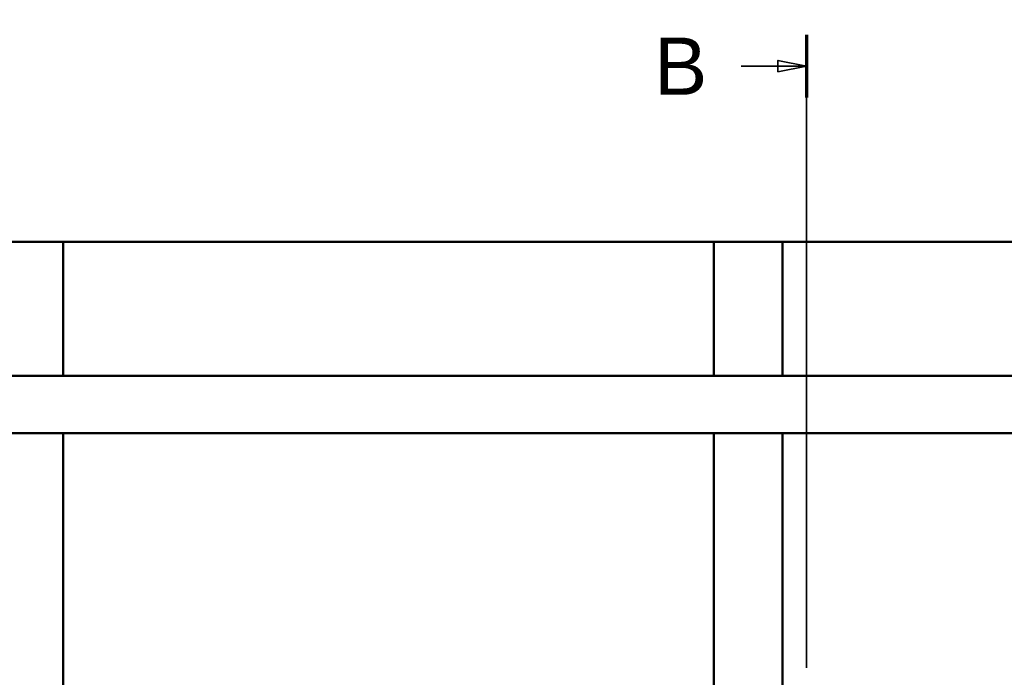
# Model space of a CAD drawing. Header units: millimetres. Extents: x 200 to 13555, y -185 to 8310.
# Tile 50 of 94: x 6715 to 7575, y 6411 to 6986. Entities that reach past the tile are written whole.
import ezdxf

# ---------------------------------------------------------------- set-up
doc = ezdxf.new("R2010")
doc.units = ezdxf.units.MM
doc.header["$LTSCALE"] = 10
doc.linetypes.add('CHAIN', pattern=[0.3543, 0.2362, -0.0295, 0.0591, -0.0295])
doc.linetypes.add('Long Dash Dotted', pattern=[305, 240, -30, 5, -30])
doc.layers.add('Schnittansichtslinien(DIN)', color=7, linetype='Long Dash Dotted', lineweight=35)
doc.layers.add('Sichtbare Kanten(DIN)', color=7, linetype='Continuous', lineweight=50)
doc.styles.add('Arial 5.0', font='arial.ttf')

# ---------------------------------------------------------------- blocks, each defined once
blk = doc.blocks.new('2DTransSchnitt1')
at = {"layer": 'Schnittansichtslinien(DIN)', "linetype": 'CHAIN', "ltscale": 23.422417}
blk.add_line((740.269, 697.29), (740.269, 119.191), dxfattribs=at)
at = {"layer": 'Schnittansichtslinien(DIN)', "linetype": 'Continuous', "lineweight": 70}
blk.add_line((740.269, 697.29), (740.269, 691.791), dxfattribs=at)
at = {"layer": 'Schnittansichtslinien(DIN)', "linetype": 'Continuous'}
for p, q in [((740.269, 694.541), (737.769, 695.041)), ((737.769, 695.041), (737.769, 694.041)), ((734.563, 694.541), (737.769, 694.541)), ((737.769, 694.541), (740.269, 694.541)), ((737.769, 694.041), (740.269, 694.541))]:
    blk.add_line(p, q, dxfattribs=at)
at = {"layer": 'Schnittansichtslinien(DIN)', "linetype": 'Continuous', "flags": 128}
blk.add_lwpolyline([(737.769, 694.041), (740.269, 694.541), (737.769, 695.041), (737.769, 694.041)], dxfattribs=at)
at = {"layer": 'Schnittansichtslinien(DIN)'}
blk.add_solid([(737.769, 694.041), (740.269, 694.541), (737.769, 695.041), (737.769, 694.041)], dxfattribs=at)
at = {"layer": 'Schnittansichtslinien(DIN)', "insert": (726.938, 692.041), "char_height": 5, "attachment_point": 7, "style": 'Arial 5.0'}
blk.add_mtext('B', dxfattribs=at)

msp = doc.modelspace()

# ---------------------------------------------------------------- linework, layer by layer
at = {"layer": 'Sichtbare Kanten(DIN)'}
for p, q in [((6693.35, 6791.74), (6753.35, 6791.74)), ((6753.35, 6791.74), (6753.35, 6674.74)), ((7321.63, 6791.74), (6753.35, 6791.74)), ((7321.63, 6791.74), (7321.63, 6674.74)), ((7321.63, 6791.74), (7381.63, 6791.74)), ((7381.63, 6791.74), (7381.63, 6674.74)), ((7949.9, 6791.74), (7381.63, 6791.74)), ((8294.04, 6674.74), (1383.04, 6674.74)), ((8294.04, 6624.74), (1383.04, 6624.74)), ((6753.35, 6624.74), (6753.35, 6394.09)), ((7321.63, 6624.74), (7321.63, 6396.54)), ((7381.63, 6624.74), (7381.63, 6394.09))]:
    msp.add_line(p, q, dxfattribs=at)

# ---------------------------------------------------------------- block references
at = {"layer": 'Schnittansichtslinien(DIN)', "xscale": 10, "yscale": 10, "zscale": 10}
msp.add_blockref('2DTransSchnitt1', (0, 0), dxfattribs=at)

doc.saveas('drawing.dxf')
